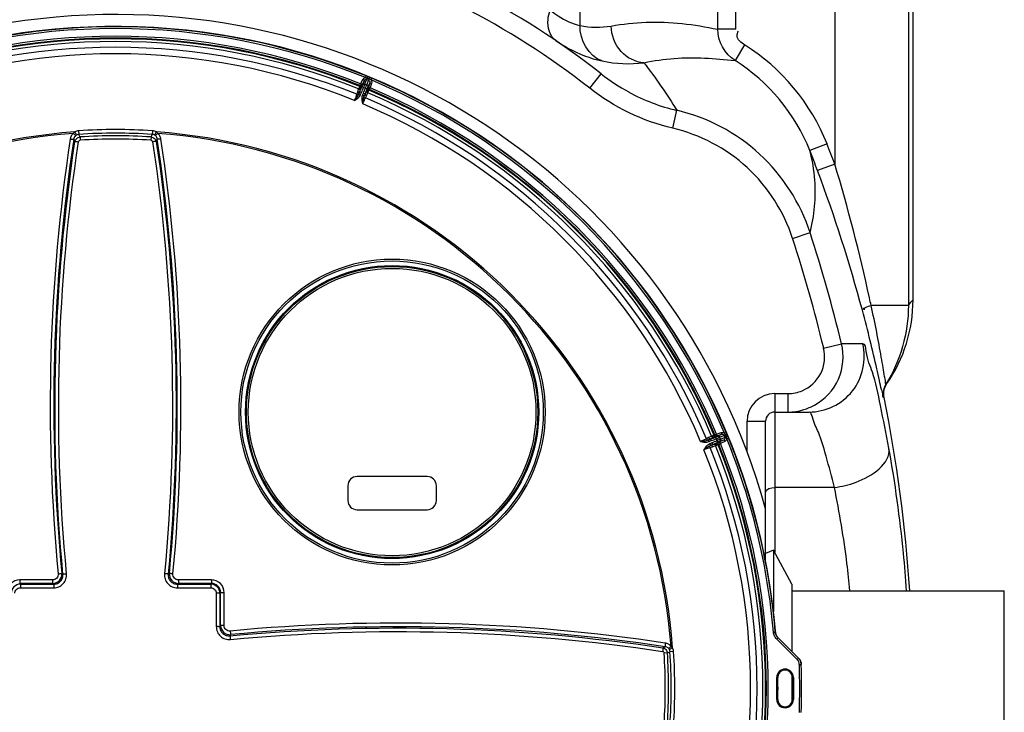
# Model space of a CAD drawing. Header units: millimetres. Extents: x 0 to 297, y 0 to 210.
# Tile 31 of 46: x 260 to 273, y 101 to 110. Entities that reach past the tile are written whole.
import ezdxf

# ---------------------------------------------------------------- set-up
doc = ezdxf.new("R2010")
doc.units = ezdxf.units.MM
doc.header["$LTSCALE"] = 16.335
doc.layers.get('0').update_dxf_attribs({"linetype": 'CONTINUOUS'})
doc.layers.add('08_SURFACES', color=7, linetype='CONTINUOUS')
doc.layers.add('AXES_REF', color=7, linetype='CONTINUOUS')

msp = doc.modelspace()

# ---------------------------------------------------------------- linework, layer by layer
at = {"color": 9, "linetype": 'Continuous'}
for p, q in [((272.108, 114.086), (272.108, 106.45)), ((267.656, 110.247), (267.656, 112.449)), ((271.11, 111.95), (271.11, 108.369)), ((269.523, 110.198), (269.523, 111.238)), ((269.769, 110.198), (269.769, 111.238)), ((269.769, 110.198), (269.523, 110.198)), ((269.888, 109.985), (269.757, 109.773)), ((264.68, 109.456), (264.71, 109.515)), ((264.709, 109.446), (264.733, 109.504)), ((264.733, 109.504), (264.71, 109.515)), ((264.74, 109.457), (264.772, 109.535)), ((264.746, 109.541), (264.756, 109.565)), ((264.764, 109.515), (264.791, 109.504)), ((264.767, 109.446), (264.799, 109.524)), ((264.772, 109.535), (264.781, 109.554)), ((264.799, 109.524), (264.772, 109.535)), ((264.782, 109.416), (264.806, 109.473)), ((264.799, 109.524), (264.808, 109.543)), ((264.806, 109.473), (264.829, 109.466)), ((264.823, 109.51), (264.832, 109.533)), ((267.788, 109.397), (267.943, 109.593)), ((264.638, 109.346), (264.628, 109.316)), ((264.667, 109.353), (264.658, 109.325)), ((264.658, 109.325), (264.67, 109.352)), ((264.667, 109.353), (264.693, 109.342)), ((264.67, 109.433), (264.68, 109.456)), ((264.67, 109.433), (264.671, 109.423)), ((264.702, 109.445), (264.68, 109.456)), ((264.681, 109.315), (264.693, 109.342)), ((264.692, 109.413), (264.709, 109.446)), ((264.699, 109.418), (264.722, 109.407)), ((264.702, 109.445), (264.702, 109.434)), ((264.722, 109.407), (264.745, 109.397)), ((264.741, 109.453), (264.764, 109.444)), ((264.745, 109.397), (264.768, 109.389)), ((264.771, 109.38), (264.782, 109.416)), ((264.778, 109.403), (264.786, 109.41)), ((264.786, 109.41), (264.809, 109.403)), ((264.792, 109.372), (264.8, 109.38)), ((264.8, 109.38), (264.809, 109.403)), ((264.829, 109.466), (264.809, 109.403)), ((264.657, 109.321), (264.658, 109.325)), ((264.657, 109.321), (264.68, 109.311)), ((264.658, 109.325), (264.681, 109.315)), ((264.68, 109.311), (264.681, 109.315)), ((264.707, 109.3), (264.708, 109.304)), ((264.707, 109.3), (264.73, 109.291)), ((264.708, 109.304), (264.72, 109.331)), ((264.708, 109.304), (264.731, 109.294)), ((264.72, 109.331), (264.745, 109.32)), ((264.73, 109.291), (264.731, 109.294)), ((264.731, 109.294), (264.743, 109.321)), ((264.731, 109.294), (264.745, 109.32)), ((264.747, 109.267), (264.761, 109.295)), ((268.913, 108.855), (268.969, 109.098)), ((260.806, 108.806), (260.83, 108.763)), ((260.857, 108.821), (260.861, 108.772)), ((261.859, 108.821), (261.856, 108.772)), ((261.911, 108.806), (261.887, 108.763)), ((260.808, 108.673), (260.792, 108.707)), ((260.877, 108.736), (260.861, 108.772)), ((260.877, 108.736), (260.88, 108.693)), ((261.84, 108.736), (261.837, 108.693)), ((261.84, 108.736), (261.856, 108.772)), ((261.909, 108.673), (261.924, 108.707)), ((271.005, 108.644), (270.772, 108.553)), ((271.11, 108.369), (270.876, 108.281)), ((270.538, 107.361), (270.775, 107.439)), ((272.108, 106.45), (271.602, 106.45)), ((270.959, 105.871), (271.202, 105.93)), ((271.49, 105.93), (271.202, 105.93)), ((271.817, 105.391), (271.804, 105.383)), ((270.296, 105.254), (270.472, 105.254)), ((270.296, 105.254), (270.296, 103.101)), ((270.472, 105.254), (270.472, 105.004)), ((271.778, 105.2), (271.77, 105.201)), ((269.921, 104.879), (270.171, 104.879)), ((269.921, 104.462), (269.921, 104.879)), ((269.484, 104.696), (269.476, 104.688)), ((269.484, 104.696), (269.507, 104.705)), ((269.484, 104.666), (269.52, 104.678)), ((269.493, 104.664), (269.502, 104.641)), ((269.507, 104.705), (269.57, 104.725)), ((269.514, 104.682), (269.507, 104.705)), ((269.514, 104.682), (269.507, 104.674)), ((269.52, 104.678), (269.578, 104.702)), ((269.55, 104.663), (269.628, 104.695)), ((269.561, 104.636), (269.639, 104.668)), ((269.578, 104.702), (269.57, 104.725)), ((269.608, 104.687), (269.619, 104.66)), ((269.614, 104.719), (269.637, 104.728)), ((269.628, 104.695), (269.647, 104.704)), ((269.639, 104.668), (269.628, 104.695)), ((269.639, 104.668), (269.658, 104.676)), ((269.399, 104.657), (269.371, 104.642)), ((269.395, 104.626), (269.398, 104.627)), ((269.395, 104.626), (269.404, 104.603)), ((269.424, 104.641), (269.398, 104.627)), ((269.398, 104.627), (269.425, 104.639)), ((269.398, 104.627), (269.408, 104.604)), ((269.404, 104.603), (269.408, 104.604)), ((269.408, 104.604), (269.435, 104.616)), ((269.415, 104.576), (269.419, 104.577)), ((269.415, 104.576), (269.426, 104.553)), ((269.419, 104.577), (269.446, 104.589)), ((269.419, 104.577), (269.429, 104.554)), ((269.42, 104.524), (269.45, 104.534)), ((269.435, 104.616), (269.424, 104.641)), ((269.426, 104.553), (269.429, 104.554)), ((269.429, 104.554), (269.456, 104.566)), ((269.429, 104.554), (269.457, 104.563)), ((269.457, 104.563), (269.446, 104.589)), ((269.502, 104.641), (269.511, 104.618)), ((269.511, 104.618), (269.522, 104.595)), ((269.517, 104.588), (269.55, 104.605)), ((269.527, 104.567), (269.537, 104.566)), ((269.537, 104.566), (269.56, 104.576)), ((269.538, 104.598), (269.549, 104.598)), ((269.548, 104.66), (269.557, 104.637)), ((269.549, 104.598), (269.56, 104.576)), ((269.55, 104.605), (269.608, 104.629)), ((269.619, 104.606), (269.56, 104.576)), ((269.608, 104.629), (269.619, 104.606)), ((269.645, 104.642), (269.669, 104.652)), ((271.105, 103.982), (270.296, 103.982)), ((260.645, 102.805), (260.629, 102.815)), ((262.088, 102.815), (262.072, 102.805)), ((260.059, 102.679), (260.069, 102.669)), ((260.505, 102.679), (260.059, 102.679)), ((260.505, 102.727), (260.06, 102.728)), ((260.069, 102.669), (260.521, 102.669)), ((260.521, 102.669), (260.505, 102.679)), ((262.212, 102.679), (262.196, 102.669)), ((262.196, 102.669), (262.648, 102.669)), ((262.657, 102.728), (262.211, 102.727)), ((262.658, 102.679), (262.212, 102.679)), ((262.658, 102.679), (262.648, 102.669)), ((260.068, 102.62), (260.52, 102.62)), ((262.197, 102.62), (262.649, 102.62)), ((262.724, 102.545), (262.724, 102.093)), ((262.783, 102.554), (262.773, 102.544)), ((262.773, 102.544), (262.773, 102.092)), ((262.783, 102.108), (262.783, 102.554)), ((262.831, 102.107), (262.832, 102.553)), ((262.773, 102.092), (262.783, 102.108)), ((270.279, 102.017), (270.304, 102.019)), ((270.304, 102.02), (270.304, 102.019)), ((262.909, 101.968), (262.919, 101.984)), ((270.322, 101.924), (270.34, 101.942)), ((270.6, 101.646), (270.322, 101.924)), ((270.341, 101.942), (270.34, 101.942)), ((270.618, 101.664), (270.34, 101.942)), ((268.777, 101.805), (268.811, 101.82)), ((268.84, 101.736), (268.797, 101.733)), ((268.84, 101.736), (268.876, 101.752)), ((268.91, 101.807), (268.867, 101.783)), ((268.925, 101.755), (268.876, 101.752)), ((270.6, 101.646), (270.618, 101.664)), ((270.618, 101.664), (270.619, 101.664)), ((270.629, 101.579), (270.654, 101.58)), ((270.654, 101.58), (270.655, 101.58)), ((270.323, 101.404), (270.336, 101.404)), ((270.323, 101.104), (270.323, 101.404)), ((270.549, 101.404), (270.536, 101.404)), ((270.549, 101.404), (270.549, 101.104)), ((270.323, 101.104), (270.336, 101.104)), ((270.549, 101.104), (270.536, 101.104))]:
    msp.add_line(p, q, dxfattribs=at)
at = {"color": 7, "linetype": 'Continuous'}
for p, q in [((264.702, 109.445), (264.733, 109.504)), ((264.806, 109.473), (264.786, 109.41)), ((270.296, 105.004), (270.761, 105.004)), ((270.171, 102.99), (270.171, 104.879)), ((269.514, 104.682), (269.578, 104.702)), ((269.608, 104.629), (269.549, 104.598)), ((265.583, 104.129), (264.633, 104.129)), ((264.508, 104.004), (264.508, 103.804)), ((265.708, 103.804), (265.708, 104.004)), ((264.633, 103.679), (265.583, 103.679)), ((270.279, 103.132), (270.171, 103.086)), ((270.533, 102.579), (273.408, 102.579)), ((270.533, 101.749), (270.533, 102.579)), ((273.408, 99.929), (273.408, 102.579)), ((270.527, 102.504), (270.533, 102.504)), ((270.619, 101.664), (270.341, 101.942)), ((270.335, 101.104), (270.335, 101.404)), ((270.336, 101.104), (270.336, 101.404)), ((270.533, 101.082), (270.533, 101.426)), ((270.536, 101.104), (270.536, 101.404)), ((270.536, 101.404), (270.536, 101.104))]:
    msp.add_line(p, q, dxfattribs=at)
msp.add_lwpolyline([(271.778, 105.2), (271.774, 105.223), (271.773, 105.256), (271.776, 105.29), (271.784, 105.322), (271.796, 105.354), (271.812, 105.383), (271.817, 105.391)], dxfattribs=at)
for radius in [2.075, 1.975]:
    msp.add_circle((265.108, 105.004), radius, dxfattribs=at)
at = {"color": 9, "linetype": 'Continuous'}
for radius in [2.05, 1.988, 1.95]:
    msp.add_circle((265.108, 105.004), radius, dxfattribs=at)
at = {"color": 7, "linetype": 'Continuous'}
for centre, radius, start, end in [((261.358, 101.254), 10.625, 51.7052, 63.1647), ((261.358, 101.254), 9.144, 15.4694, 344.5306), ((261.358, 101.254), 8.982, 4.7194, 355.2806), ((269.577, 111.664), 2.638, 231.7129, 241.4295), ((251.812, 101.125), 20.363, 14.9722, 20.5754), ((270.171, 106.527), 2, 325.4, 0), ((270.296, 104.879), 0.125, 90, 180), ((270.472, 105.76), 0.756, 270.0586, 286.9051), ((264.633, 104.004), 0.125, 90, 180), ((265.583, 104.004), 0.125, 0, 90), ((264.633, 103.804), 0.125, 180, 270), ((265.583, 103.804), 0.125, 270, 360), ((270.429, 102.03), 0.125, 184.9079, 197.231), ((270.436, 101.404), 0.101, 0, 180), ((270.436, 101.404), 0.1, 0, 180), ((261.358, 101.254), 9.302, 357.9937, 2.0063), ((261.358, 101.254), 8.979, 359.0428, 0.9572), ((261.358, 101.254), 8.982, 358.8983, 1.1017), ((270.436, 101.104), 0.101, 180, 360), ((270.436, 101.104), 0.1, 180, 360)]:
    msp.add_arc(centre, radius, start, end, dxfattribs=at)
at = {"color": 9, "linetype": 'Continuous'}
for centre, radius, start, end in [((261.358, 101.254), 10.375, 51.7052, 63.1647), ((261.358, 101.254), 8.978, 67.7649, 112.2351), ((261.358, 101.254), 8.953, 67.7649, 112.2351), ((261.358, 101.254), 8.849, 67.9543, 112.0457), ((261.358, 101.254), 8.824, 67.9543, 112.0457), ((261.358, 101.254), 8.814, 67.9273, 112.0727), ((261.358, 101.254), 8.777, 67.9477, 112.0523), ((261.358, 101.254), 8.699, 67.9221, 112.0779), ((261.358, 101.254), 8.611, 67.9019, 112.0981), ((261.361, 101.271), 8.962, 67.5709, 67.7427), ((261.358, 101.254), 8.978, 67.4066, 67.5934), ((261.356, 101.241), 8.991, 67.2576, 67.4288), ((261.358, 101.254), 8.953, 22.7649, 67.2351), ((261.358, 101.254), 8.978, 22.7649, 67.2351), ((261.358, 101.254), 8.777, 22.9477, 67.0523), ((261.358, 101.254), 8.814, 22.9273, 67.0727), ((261.358, 101.254), 8.824, 22.9543, 67.0457), ((261.358, 101.254), 8.849, 22.9543, 67.0457), ((269.572, 111.657), 2.63, 241.4592, 256.7394), ((261.358, 101.254), 8.699, 22.9221, 67.0779), ((261.358, 101.254), 8.611, 22.9019, 67.0981), ((261.358, 101.254), 7.572, 94.1836, 175.8164), ((261.358, 101.254), 7.583, 86.2119, 93.7881), ((261.358, 101.254), 7.572, 4.1836, 85.8164), ((261.358, 101.254), 7.553, 94.3334, 175.6666), ((260.863, 108.702), 0.0695, 118.5978, 129.8877), ((261.358, 101.254), 7.534, 86.2119, 93.7881), ((261.358, 101.254), 7.498, 86.3199, 93.6801), ((261.358, 101.254), 7.454, 86.3199, 93.6801), ((261.854, 108.702), 0.0695, 50.1122, 61.4022), ((261.358, 101.254), 7.553, 4.3334, 85.6666), ((247.687, 101.34), 24.455, 12.3065, 16.7042), ((251.776, 101.251), 19.732, 13.5415, 18.0396), ((251.775, 101.251), 19.982, 13.541, 18.039), ((247.463, 101.289), 24.685, 12.0692, 12.3125), ((270.296, 104.879), 0.375, 90, 180), ((270.472, 105.758), 0.504, 270.0363, 281.6677), ((270.473, 105.753), 0.499, 281.6397, 293.0291), ((270.472, 105.756), 0.751, 286.9677, 298.7039), ((261.372, 101.264), 8.962, 22.5709, 22.7427), ((261.358, 101.254), 8.978, 22.4066, 22.5934), ((261.347, 101.246), 8.991, 22.2576, 22.4288), ((261.358, 101.254), 8.777, 337.9477, 22.0523), ((261.358, 101.254), 8.814, 337.9273, 22.0727), ((261.358, 101.254), 8.824, 337.9543, 22.0457), ((261.358, 101.254), 8.849, 337.9543, 22.0457), ((261.358, 101.254), 8.953, 4.888, 22.2351), ((261.358, 101.254), 8.978, 4.888, 22.2351), ((261.358, 101.254), 8.611, 337.9019, 22.0981), ((261.358, 101.254), 8.699, 337.9221, 22.0779), ((260.505, 102.804), 0.125, 270.0037, 5.347), ((262.212, 102.804), 0.125, 174.653, 269.9963), ((260.06, 102.553), 0.174, 89.9158, 180.0842), ((260.069, 102.544), 0.125, 89.9902, 180.0098), ((262.648, 102.544), 0.125, 359.9913, 90.0087), ((262.657, 102.553), 0.174, 359.9158, 90.0842), ((262.658, 102.554), 0.125, 359.8492, 90.1508), ((262.908, 102.108), 0.125, 180.0037, 275.347), ((261.358, 101.254), 7.454, 356.3199, 3.6801), ((261.358, 101.254), 7.498, 356.3199, 3.6801), ((268.806, 101.75), 0.0695, 28.5978, 39.8877), ((261.358, 101.254), 7.534, 356.2119, 3.7881), ((261.358, 101.254), 7.583, 356.2119, 3.7881), ((270.436, 101.404), 0.113, 0, 180), ((261.358, 101.254), 9.277, 357.9959, 2.0041), ((261.358, 101.254), 9.302, 357.9959, 2.0041), ((270.436, 101.104), 0.113, 180, 360)]:
    msp.add_arc(centre, radius, start, end, dxfattribs=at)
for points, knots in [([(267.327, 110.044), (267.243, 110.101), (267.202, 110.278), (267.236, 110.416), (267.25, 110.458)], [0, 0, 0, 0, 0.697273, 1, 1, 1, 1]), ([(267.25, 110.458), (267.285, 110.43), (267.409, 110.339), (267.551, 110.272), (267.656, 110.247)], [0, 0, 0, 0, 0.294076, 1, 1, 1, 1]), ([(268.077, 110.242), (268.233, 110.27), (268.716, 110.324), (269.204, 110.266), (269.523, 110.198)], [0, 0, 0, 0, 0.328093, 1, 1, 1, 1]), ([(268.522, 109.744), (268.407, 109.75), (268.17, 109.874), (268.081, 110.119), (268.077, 110.242)], [0, 0, 0, 0, 0.483307, 1, 1, 1, 1]), ([(269.888, 109.985), (269.842, 110.014), (269.761, 110.076), (269.794, 110.154), (269.806, 110.17)], [0, 0, 0, 0, 0.724271, 1, 1, 1, 1]), ([(267.327, 110.044), (267.381, 110.008), (267.576, 109.888), (267.794, 109.803), (267.955, 109.768)], [0, 0, 0, 0, 0.281557, 1, 1, 1, 1]), ([(268.522, 109.744), (268.658, 109.772), (269.068, 109.834), (269.484, 109.804), (269.757, 109.773)], [0, 0, 0, 0, 0.334852, 1, 1, 1, 1]), ([(264.71, 109.515), (264.714, 109.522), (264.724, 109.534), (264.739, 109.54), (264.746, 109.541)], [0, 0, 0, 0, 0.500007, 1, 1, 1, 1]), ([(264.733, 109.504), (264.735, 109.509), (264.745, 109.518), (264.759, 109.518), (264.764, 109.515)], [0, 0, 0, 0, 0.499888, 1, 1, 1, 1]), ([(264.791, 109.504), (264.797, 109.502), (264.807, 109.493), (264.807, 109.479), (264.806, 109.473)], [0, 0, 0, 0, 0.500105, 1, 1, 1, 1]), ([(264.823, 109.51), (264.827, 109.504), (264.833, 109.489), (264.832, 109.473), (264.829, 109.466)], [0, 0, 0, 0, 0.499988, 1, 1, 1, 1]), ([(264.638, 109.346), (264.643, 109.344), (264.654, 109.342), (264.665, 109.348), (264.667, 109.353)], [0, 0, 0, 0, 0.555166, 1, 1, 1, 1]), ([(264.661, 109.405), (264.661, 109.404), (264.658, 109.399), (264.656, 109.394), (264.654, 109.39)], [0, 0, 0, 0, 0.224602, 1, 1, 1, 1]), ([(264.654, 109.39), (264.659, 109.387), (264.67, 109.385), (264.681, 109.391), (264.683, 109.395)], [0, 0, 0, 0, 0.557048, 1, 1, 1, 1]), ([(264.671, 109.423), (264.671, 109.422), (264.669, 109.421), (264.668, 109.417), (264.665, 109.412), (264.663, 109.408), (264.661, 109.405)], [0, 0, 0, 0, 0.069709, 0.262611, 0.574834, 1, 1, 1, 1]), ([(264.661, 109.405), (264.667, 109.403), (264.679, 109.401), (264.689, 109.408), (264.692, 109.413)], [0, 0, 0, 0, 0.52943, 1, 1, 1, 1]), ([(264.67, 109.433), (264.676, 109.431), (264.689, 109.431), (264.699, 109.44), (264.702, 109.445)], [0, 0, 0, 0, 0.500005, 1, 1, 1, 1]), ([(264.671, 109.423), (264.676, 109.42), (264.69, 109.42), (264.699, 109.429), (264.702, 109.434)], [0, 0, 0, 0, 0.500005, 1, 1, 1, 1]), ([(264.692, 109.413), (264.691, 109.412), (264.688, 109.406), (264.685, 109.399), (264.683, 109.395)], [0, 0, 0, 0, 0.225602, 1, 1, 1, 1]), ([(264.702, 109.434), (264.702, 109.434), (264.701, 109.432), (264.699, 109.428), (264.696, 109.421), (264.693, 109.416), (264.692, 109.413)], [0, 0, 0, 0, 0.069765, 0.262664, 0.574845, 1, 1, 1, 1]), ([(264.699, 109.418), (264.701, 109.421), (264.703, 109.426), (264.706, 109.433), (264.708, 109.438), (264.709, 109.441), (264.709, 109.441)], [0, 0, 0, 0, 0.369272, 0.68587, 0.906071, 1, 1, 1, 1]), ([(264.709, 109.441), (264.709, 109.442), (264.708, 109.443), (264.708, 109.445), (264.709, 109.446)], [0, 0, 0, 0, 0.292644, 1, 1, 1, 1]), ([(264.709, 109.446), (264.711, 109.451), (264.721, 109.46), (264.735, 109.46), (264.74, 109.457)], [0, 0, 0, 0, 0.499769, 1, 1, 1, 1]), ([(264.709, 109.441), (264.712, 109.447), (264.722, 109.456), (264.735, 109.456), (264.741, 109.453)], [0, 0, 0, 0, 0.500017, 1, 1, 1, 1]), ([(264.722, 109.407), (264.724, 109.413), (264.729, 109.423), (264.734, 109.436), (264.738, 109.444), (264.739, 109.448), (264.74, 109.451), (264.741, 109.453), (264.741, 109.453)], [0, 0, 0, 0, 0.370922, 0.689033, 0.813646, 0.909045, 0.971848, 1, 1, 1, 1]), ([(264.745, 109.397), (264.747, 109.403), (264.751, 109.414), (264.756, 109.427), (264.76, 109.435), (264.762, 109.439), (264.763, 109.442), (264.764, 109.443), (264.764, 109.444)], [0, 0, 0, 0, 0.370922, 0.689032, 0.813645, 0.909044, 0.971848, 1, 1, 1, 1]), ([(264.781, 109.337), (264.775, 109.339), (264.766, 109.345), (264.763, 109.357), (264.764, 109.361)], [0, 0, 0, 0, 0.557048, 1, 1, 1, 1]), ([(264.764, 109.444), (264.77, 109.441), (264.78, 109.432), (264.78, 109.418), (264.778, 109.413)], [0, 0, 0, 0, 0.499983, 1, 1, 1, 1]), ([(264.764, 109.361), (264.764, 109.363), (264.767, 109.369), (264.769, 109.376), (264.771, 109.38)], [0, 0, 0, 0, 0.273549, 1, 1, 1, 1]), ([(264.767, 109.446), (264.773, 109.444), (264.783, 109.435), (264.783, 109.421), (264.782, 109.416)], [0, 0, 0, 0, 0.500231, 1, 1, 1, 1]), ([(264.768, 109.389), (264.77, 109.392), (264.772, 109.397), (264.774, 109.405), (264.777, 109.409), (264.778, 109.412), (264.778, 109.413)], [0, 0, 0, 0, 0.369271, 0.68587, 0.90607, 1, 1, 1, 1]), ([(264.786, 109.353), (264.781, 109.356), (264.771, 109.363), (264.769, 109.375), (264.771, 109.38)], [0, 0, 0, 0, 0.52943, 1, 1, 1, 1]), ([(264.771, 109.38), (264.772, 109.384), (264.773, 109.389), (264.776, 109.396), (264.777, 109.4), (264.778, 109.403), (264.778, 109.403)], [0, 0, 0, 0, 0.42515, 0.737331, 0.930233, 1, 1, 1, 1]), ([(264.792, 109.372), (264.787, 109.375), (264.777, 109.384), (264.776, 109.397), (264.778, 109.403)], [0, 0, 0, 0, 0.500005, 1, 1, 1, 1]), ([(264.778, 109.413), (264.779, 109.413), (264.78, 109.414), (264.781, 109.415), (264.782, 109.416)], [0, 0, 0, 0, 0.292644, 1, 1, 1, 1]), ([(264.781, 109.337), (264.781, 109.339), (264.783, 109.344), (264.785, 109.349), (264.786, 109.353)], [0, 0, 0, 0, 0.274719, 1, 1, 1, 1]), ([(264.786, 109.41), (264.784, 109.405), (264.785, 109.391), (264.794, 109.382), (264.8, 109.38)], [0, 0, 0, 0, 0.499995, 1, 1, 1, 1]), ([(264.786, 109.353), (264.787, 109.356), (264.788, 109.361), (264.79, 109.367), (264.792, 109.37), (264.792, 109.372), (264.792, 109.372)], [0, 0, 0, 0, 0.425162, 0.737384, 0.93029, 1, 1, 1, 1]), ([(264.598, 109.233), (264.609, 109.247), (264.631, 109.275), (264.651, 109.305), (264.657, 109.321)], [0, 0, 0, 0, 0.508765, 1, 1, 1, 1]), ([(264.628, 109.316), (264.626, 109.31), (264.617, 109.282), (264.607, 109.254), (264.598, 109.233)], [0, 0, 0, 0, 0.214918, 1, 1, 1, 1]), ([(264.598, 109.233), (264.622, 109.248), (264.655, 109.27), (264.676, 109.302), (264.68, 109.311)], [0, 0, 0, 0, 0.749566, 1, 1, 1, 1]), ([(264.628, 109.316), (264.634, 109.314), (264.644, 109.312), (264.655, 109.318), (264.657, 109.321)], [0, 0, 0, 0, 0.551726, 1, 1, 1, 1]), ([(264.709, 109.187), (264.703, 109.215), (264.696, 109.253), (264.704, 109.291), (264.707, 109.3)], [0, 0, 0, 0, 0.749561, 1, 1, 1, 1]), ([(264.709, 109.187), (264.712, 109.205), (264.716, 109.24), (264.723, 109.275), (264.73, 109.291)], [0, 0, 0, 0, 0.508764, 1, 1, 1, 1]), ([(264.709, 109.187), (264.713, 109.194), (264.724, 109.221), (264.736, 109.248), (264.747, 109.267)], [0, 0, 0, 0, 0.275571, 1, 1, 1, 1]), ([(264.747, 109.267), (264.741, 109.269), (264.733, 109.276), (264.729, 109.287), (264.73, 109.291)], [0, 0, 0, 0, 0.551726, 1, 1, 1, 1]), ([(264.761, 109.295), (264.756, 109.297), (264.747, 109.304), (264.744, 109.316), (264.745, 109.32)], [0, 0, 0, 0, 0.555166, 1, 1, 1, 1]), ([(270.775, 107.439), (270.644, 107.84), (270.167, 108.589), (269.381, 109.002), (268.969, 109.098)], [0, 0, 0, 0, 0.499932, 1, 1, 1, 1]), ([(270.538, 107.361), (270.42, 107.723), (269.991, 108.397), (269.283, 108.769), (268.913, 108.855)], [0, 0, 0, 0, 0.49994, 1, 1, 1, 1]), ([(260.744, 108.708), (260.597, 107.736), (260.421, 105.768), (260.487, 103.792), (260.58, 102.809)], [0, 0, 0, 0, 0.498723, 1, 1, 1, 1]), ([(260.792, 108.707), (260.646, 107.737), (260.47, 105.77), (260.536, 103.798), (260.629, 102.815)], [0, 0, 0, 0, 0.498718, 1, 1, 1, 1]), ([(260.645, 102.805), (260.552, 103.783), (260.487, 105.747), (260.662, 107.706), (260.808, 108.673)], [0, 0, 0, 0, 0.500807, 1, 1, 1, 1]), ([(260.694, 102.811), (260.602, 103.787), (260.536, 105.75), (260.711, 107.705), (260.857, 108.671)], [0, 0, 0, 0, 0.50081, 1, 1, 1, 1]), ([(260.788, 108.786), (260.776, 108.776), (260.756, 108.752), (260.746, 108.723), (260.744, 108.708)], [0, 0, 0, 0, 0.500827, 1, 1, 1, 1]), ([(260.744, 108.708), (260.749, 108.707), (260.76, 108.706), (260.776, 108.705), (260.785, 108.705), (260.791, 108.706), (260.792, 108.707)], [0, 0, 0, 0, 0.365609, 0.678067, 0.896941, 1, 1, 1, 1]), ([(260.788, 108.786), (260.791, 108.782), (260.798, 108.774), (260.807, 108.765), (260.813, 108.759), (260.817, 108.755), (260.818, 108.755)], [0, 0, 0, 0, 0.367453, 0.677633, 0.895931, 1, 1, 1, 1]), ([(260.818, 108.755), (260.815, 108.752), (260.802, 108.739), (260.794, 108.721), (260.792, 108.707)], [0, 0, 0, 0, 0.254908, 1, 1, 1, 1]), ([(260.808, 108.673), (260.811, 108.69), (260.827, 108.721), (260.861, 108.735), (260.877, 108.736)], [0, 0, 0, 0, 0.500062, 1, 1, 1, 1]), ([(260.808, 108.673), (260.808, 108.674), (260.81, 108.674), (260.815, 108.675), (260.825, 108.675), (260.84, 108.674), (260.851, 108.672), (260.857, 108.671)], [0, 0, 0, 0, 0.034969, 0.09993, 0.318748, 0.632732, 1, 1, 1, 1]), ([(260.857, 108.671), (260.858, 108.677), (260.863, 108.688), (260.874, 108.692), (260.88, 108.693)], [0, 0, 0, 0, 0.499226, 1, 1, 1, 1]), ([(261.837, 108.693), (261.842, 108.692), (261.853, 108.688), (261.859, 108.677), (261.86, 108.671)], [0, 0, 0, 0, 0.500767, 1, 1, 1, 1]), ([(261.84, 108.736), (261.856, 108.735), (261.889, 108.721), (261.906, 108.69), (261.909, 108.673)], [0, 0, 0, 0, 0.499932, 1, 1, 1, 1]), ([(261.909, 108.673), (261.908, 108.674), (261.907, 108.674), (261.902, 108.675), (261.892, 108.675), (261.877, 108.674), (261.866, 108.672), (261.86, 108.671)], [0, 0, 0, 0, 0.034969, 0.09993, 0.318748, 0.632732, 1, 1, 1, 1]), ([(261.86, 108.671), (262.006, 107.705), (262.181, 105.75), (262.115, 103.787), (262.023, 102.811)], [0, 0, 0, 0, 0.49919, 1, 1, 1, 1]), ([(261.929, 108.786), (261.926, 108.782), (261.919, 108.774), (261.91, 108.765), (261.903, 108.759), (261.9, 108.755), (261.898, 108.755)], [0, 0, 0, 0, 0.367453, 0.677633, 0.895931, 1, 1, 1, 1]), ([(261.924, 108.707), (261.923, 108.721), (261.915, 108.739), (261.902, 108.752), (261.898, 108.755)], [0, 0, 0, 0, 0.745086, 1, 1, 1, 1]), ([(261.909, 108.673), (262.055, 107.706), (262.23, 105.747), (262.164, 103.783), (262.072, 102.805)], [0, 0, 0, 0, 0.499193, 1, 1, 1, 1]), ([(261.973, 108.708), (261.967, 108.707), (261.956, 108.706), (261.941, 108.705), (261.932, 108.705), (261.925, 108.706), (261.924, 108.707)], [0, 0, 0, 0, 0.365609, 0.678067, 0.896941, 1, 1, 1, 1]), ([(262.088, 102.815), (262.181, 103.798), (262.246, 105.77), (262.071, 107.737), (261.924, 108.707)], [0, 0, 0, 0, 0.501282, 1, 1, 1, 1]), ([(261.973, 108.708), (261.971, 108.723), (261.961, 108.752), (261.941, 108.776), (261.929, 108.786)], [0, 0, 0, 0, 0.499167, 1, 1, 1, 1]), ([(262.137, 102.809), (262.23, 103.792), (262.296, 105.768), (262.12, 107.736), (261.973, 108.708)], [0, 0, 0, 0, 0.501277, 1, 1, 1, 1]), ([(271.602, 106.45), (271.572, 106.439), (271.548, 106.434), (271.485, 106.4), (271.512, 106.399), (271.519, 106.399)], [0, 0, 0, 0, 0.687513, 0.836072, 1, 1, 1, 1]), ([(271.804, 105.383), (271.794, 105.385), (271.804, 105.437), (271.777, 105.496), (271.766, 105.617), (271.728, 105.813), (271.679, 106.098), (271.63, 106.33), (271.602, 106.45)], [0, 0, 0, 0, 0.025782, 0.098055, 0.207365, 0.342963, 0.658909, 1, 1, 1, 1]), ([(272.108, 106.45), (272.123, 106.47), (272.143, 106.496), (272.166, 106.52), (272.171, 106.527)], [0, 0, 0, 0, 0.754331, 1, 1, 1, 1]), ([(271.77, 105.201), (271.761, 105.204), (271.768, 105.256), (271.736, 105.319), (271.716, 105.447), (271.663, 105.663), (271.589, 105.984), (271.521, 106.247), (271.484, 106.386)], [0, 0, 0, 0, 0.023794, 0.091156, 0.195439, 0.32815, 0.64706, 1, 1, 1, 1]), ([(270.668, 105.294), (270.774, 105.339), (270.959, 105.509), (270.986, 105.759), (270.959, 105.871)], [0, 0, 0, 0, 0.498825, 1, 1, 1, 1]), ([(270.761, 105.004), (270.979, 105.004), (271.44, 105.22), (271.541, 105.717), (271.49, 105.93)], [0, 0, 0, 0, 0.499903, 1, 1, 1, 1]), ([(270.833, 105.097), (270.974, 105.174), (271.211, 105.428), (271.24, 105.774), (271.202, 105.93)], [0, 0, 0, 0, 0.500147, 1, 1, 1, 1]), ([(271.844, 104.513), (271.81, 104.708), (271.737, 105.043), (271.647, 105.516), (271.54, 105.733), (271.526, 105.93), (271.49, 105.93)], [0, 0, 0, 0, 0.40559, 0.721807, 0.925616, 1, 1, 1, 1]), ([(271.105, 103.982), (271.071, 104.124), (271.002, 104.368), (270.908, 104.707), (270.818, 104.868), (270.789, 105.004), (270.761, 105.004)], [0, 0, 0, 0, 0.404591, 0.719216, 0.922813, 1, 1, 1, 1]), ([(269.457, 104.682), (269.456, 104.682), (269.451, 104.68), (269.445, 104.678), (269.441, 104.677)], [0, 0, 0, 0, 0.224602, 1, 1, 1, 1]), ([(269.441, 104.677), (269.443, 104.671), (269.449, 104.662), (269.461, 104.658), (269.465, 104.66)], [0, 0, 0, 0, 0.557048, 1, 1, 1, 1]), ([(269.476, 104.688), (269.476, 104.688), (269.474, 104.688), (269.471, 104.686), (269.465, 104.684), (269.46, 104.683), (269.457, 104.682)], [0, 0, 0, 0, 0.069709, 0.262611, 0.574834, 1, 1, 1, 1]), ([(269.457, 104.682), (269.46, 104.677), (269.467, 104.667), (269.479, 104.665), (269.484, 104.666)], [0, 0, 0, 0, 0.52943, 1, 1, 1, 1]), ([(269.484, 104.666), (269.483, 104.666), (269.476, 104.664), (269.47, 104.662), (269.465, 104.66)], [0, 0, 0, 0, 0.225602, 1, 1, 1, 1]), ([(269.476, 104.688), (269.479, 104.683), (269.488, 104.673), (269.501, 104.672), (269.507, 104.674)], [0, 0, 0, 0, 0.500005, 1, 1, 1, 1]), ([(269.484, 104.696), (269.486, 104.69), (269.495, 104.681), (269.509, 104.68), (269.514, 104.682)], [0, 0, 0, 0, 0.500005, 1, 1, 1, 1]), ([(269.507, 104.674), (269.507, 104.674), (269.504, 104.673), (269.5, 104.671), (269.493, 104.669), (269.488, 104.668), (269.484, 104.666)], [0, 0, 0, 0, 0.069765, 0.262664, 0.574845, 1, 1, 1, 1]), ([(269.493, 104.664), (269.496, 104.666), (269.502, 104.668), (269.509, 104.67), (269.513, 104.673), (269.516, 104.673), (269.517, 104.674)], [0, 0, 0, 0, 0.369272, 0.68587, 0.906071, 1, 1, 1, 1]), ([(269.517, 104.674), (269.517, 104.675), (269.518, 104.676), (269.519, 104.677), (269.52, 104.678)], [0, 0, 0, 0, 0.292644, 1, 1, 1, 1]), ([(269.517, 104.674), (269.522, 104.676), (269.536, 104.676), (269.545, 104.666), (269.548, 104.66)], [0, 0, 0, 0, 0.500017, 1, 1, 1, 1]), ([(269.52, 104.678), (269.525, 104.679), (269.539, 104.679), (269.548, 104.669), (269.55, 104.663)], [0, 0, 0, 0, 0.499769, 1, 1, 1, 1]), ([(269.57, 104.725), (269.577, 104.728), (269.593, 104.729), (269.608, 104.723), (269.614, 104.719)], [0, 0, 0, 0, 0.500007, 1, 1, 1, 1]), ([(269.578, 104.702), (269.583, 104.703), (269.597, 104.703), (269.606, 104.693), (269.608, 104.687)], [0, 0, 0, 0, 0.499888, 1, 1, 1, 1]), ([(269.371, 104.642), (269.365, 104.639), (269.339, 104.626), (269.312, 104.614), (269.291, 104.605)], [0, 0, 0, 0, 0.214918, 1, 1, 1, 1]), ([(269.291, 104.605), (269.309, 104.608), (269.344, 104.612), (269.379, 104.619), (269.395, 104.626)], [0, 0, 0, 0, 0.508765, 1, 1, 1, 1]), ([(269.291, 104.605), (269.319, 104.599), (269.357, 104.592), (269.395, 104.6), (269.404, 104.603)], [0, 0, 0, 0, 0.749566, 1, 1, 1, 1]), ([(269.337, 104.494), (269.352, 104.518), (269.374, 104.551), (269.406, 104.572), (269.415, 104.576)], [0, 0, 0, 0, 0.749561, 1, 1, 1, 1]), ([(269.337, 104.494), (269.351, 104.505), (269.379, 104.527), (269.409, 104.546), (269.426, 104.553)], [0, 0, 0, 0, 0.508764, 1, 1, 1, 1]), ([(269.371, 104.642), (269.373, 104.637), (269.38, 104.629), (269.391, 104.625), (269.395, 104.626)], [0, 0, 0, 0, 0.551726, 1, 1, 1, 1]), ([(269.399, 104.657), (269.401, 104.652), (269.408, 104.643), (269.42, 104.639), (269.424, 104.641)], [0, 0, 0, 0, 0.555166, 1, 1, 1, 1]), ([(269.42, 104.524), (269.418, 104.529), (269.416, 104.54), (269.422, 104.551), (269.426, 104.553)], [0, 0, 0, 0, 0.551726, 1, 1, 1, 1]), ([(269.45, 104.534), (269.448, 104.539), (269.446, 104.55), (269.452, 104.561), (269.457, 104.563)], [0, 0, 0, 0, 0.555166, 1, 1, 1, 1]), ([(269.494, 104.55), (269.491, 104.555), (269.489, 104.566), (269.495, 104.576), (269.499, 104.579)], [0, 0, 0, 0, 0.557048, 1, 1, 1, 1]), ([(269.494, 104.55), (269.495, 104.55), (269.5, 104.553), (269.505, 104.555), (269.509, 104.557)], [0, 0, 0, 0, 0.274719, 1, 1, 1, 1]), ([(269.499, 104.579), (269.5, 104.58), (269.507, 104.582), (269.513, 104.585), (269.517, 104.588)], [0, 0, 0, 0, 0.273549, 1, 1, 1, 1]), ([(269.502, 104.641), (269.507, 104.643), (269.518, 104.647), (269.531, 104.652), (269.539, 104.656), (269.543, 104.658), (269.546, 104.659), (269.547, 104.66), (269.548, 104.66)], [0, 0, 0, 0, 0.370922, 0.689033, 0.813646, 0.909045, 0.971848, 1, 1, 1, 1]), ([(269.509, 104.557), (269.507, 104.563), (269.505, 104.575), (269.512, 104.585), (269.517, 104.588)], [0, 0, 0, 0, 0.52943, 1, 1, 1, 1]), ([(269.509, 104.557), (269.512, 104.559), (269.516, 104.561), (269.521, 104.564), (269.525, 104.565), (269.526, 104.567), (269.527, 104.567)], [0, 0, 0, 0, 0.425162, 0.737384, 0.93029, 1, 1, 1, 1]), ([(269.511, 104.618), (269.517, 104.62), (269.527, 104.625), (269.54, 104.63), (269.548, 104.633), (269.552, 104.635), (269.555, 104.636), (269.557, 104.637), (269.557, 104.637)], [0, 0, 0, 0, 0.370922, 0.689032, 0.813645, 0.909044, 0.971848, 1, 1, 1, 1]), ([(269.517, 104.588), (269.52, 104.589), (269.525, 104.592), (269.532, 104.595), (269.536, 104.597), (269.538, 104.598), (269.538, 104.598)], [0, 0, 0, 0, 0.42515, 0.737331, 0.930233, 1, 1, 1, 1]), ([(269.522, 104.595), (269.525, 104.597), (269.53, 104.599), (269.537, 104.602), (269.542, 104.604), (269.545, 104.605), (269.545, 104.605)], [0, 0, 0, 0, 0.369271, 0.68587, 0.90607, 1, 1, 1, 1]), ([(269.527, 104.567), (269.525, 104.572), (269.524, 104.586), (269.533, 104.595), (269.538, 104.598)], [0, 0, 0, 0, 0.500005, 1, 1, 1, 1]), ([(269.549, 104.598), (269.544, 104.595), (269.535, 104.585), (269.535, 104.572), (269.537, 104.566)], [0, 0, 0, 0, 0.499995, 1, 1, 1, 1]), ([(269.557, 104.637), (269.56, 104.631), (269.56, 104.618), (269.551, 104.608), (269.545, 104.605)], [0, 0, 0, 0, 0.499983, 1, 1, 1, 1]), ([(269.545, 104.605), (269.546, 104.605), (269.547, 104.604), (269.549, 104.604), (269.55, 104.605)], [0, 0, 0, 0, 0.292644, 1, 1, 1, 1]), ([(269.561, 104.636), (269.564, 104.631), (269.564, 104.617), (269.555, 104.607), (269.55, 104.605)], [0, 0, 0, 0, 0.500231, 1, 1, 1, 1]), ([(269.619, 104.66), (269.622, 104.655), (269.622, 104.641), (269.613, 104.631), (269.608, 104.629)], [0, 0, 0, 0, 0.500105, 1, 1, 1, 1]), ([(269.645, 104.642), (269.644, 104.635), (269.638, 104.62), (269.626, 104.61), (269.619, 104.606)], [0, 0, 0, 0, 0.499988, 1, 1, 1, 1]), ([(269.337, 104.494), (269.344, 104.497), (269.372, 104.508), (269.399, 104.518), (269.42, 104.524)], [0, 0, 0, 0, 0.275571, 1, 1, 1, 1]), ([(271.105, 103.982), (271.205, 103.994), (271.493, 104.055), (271.872, 104.302), (271.844, 104.513)], [0, 0, 0, 0, 0.322605, 1, 1, 1, 1]), ([(272.084, 102.58), (272.072, 102.75), (272.017, 103.397), (271.929, 104.041), (271.844, 104.513)], [0, 0, 0, 0, 0.261999, 1, 1, 1, 1]), ([(271.316, 102.58), (271.304, 102.703), (271.252, 103.173), (271.175, 103.64), (271.105, 103.982)], [0, 0, 0, 0, 0.261912, 1, 1, 1, 1]), ([(260.58, 102.809), (260.582, 102.789), (260.568, 102.745), (260.526, 102.727), (260.505, 102.727)], [0, 0, 0, 0, 0.499927, 1, 1, 1, 1]), ([(260.52, 102.62), (260.544, 102.62), (260.593, 102.63), (260.653, 102.673), (260.691, 102.738), (260.696, 102.787), (260.694, 102.811)], [0, 0, 0, 0, 0.250024, 0.500041, 0.750032, 1, 1, 1, 1]), ([(260.521, 102.669), (260.538, 102.669), (260.573, 102.676), (260.616, 102.707), (260.643, 102.753), (260.647, 102.788), (260.645, 102.805)], [0, 0, 0, 0, 0.250002, 0.500088, 0.75012, 1, 1, 1, 1]), ([(260.58, 102.809), (260.586, 102.81), (260.597, 102.811), (260.611, 102.812), (260.619, 102.813), (260.624, 102.814), (260.627, 102.815), (260.629, 102.815), (260.629, 102.815)], [0, 0, 0, 0, 0.371449, 0.689155, 0.813505, 0.908736, 0.971547, 1, 1, 1, 1]), ([(260.645, 102.805), (260.645, 102.805), (260.647, 102.806), (260.65, 102.806), (260.655, 102.807), (260.663, 102.808), (260.677, 102.809), (260.688, 102.811), (260.694, 102.811)], [0, 0, 0, 0, 0.028231, 0.091021, 0.186318, 0.310777, 0.628672, 1, 1, 1, 1]), ([(262.023, 102.811), (262.02, 102.787), (262.026, 102.738), (262.063, 102.673), (262.124, 102.63), (262.173, 102.62), (262.197, 102.62)], [0, 0, 0, 0, 0.249966, 0.499957, 0.749974, 1, 1, 1, 1]), ([(262.072, 102.805), (262.071, 102.805), (262.07, 102.806), (262.067, 102.806), (262.062, 102.807), (262.053, 102.808), (262.04, 102.809), (262.029, 102.811), (262.023, 102.811)], [0, 0, 0, 0, 0.028231, 0.091021, 0.186318, 0.310777, 0.628672, 1, 1, 1, 1]), ([(262.072, 102.805), (262.07, 102.788), (262.074, 102.753), (262.101, 102.707), (262.144, 102.676), (262.179, 102.669), (262.196, 102.669)], [0, 0, 0, 0, 0.249878, 0.49991, 0.749996, 1, 1, 1, 1]), ([(262.137, 102.809), (262.131, 102.81), (262.119, 102.811), (262.106, 102.812), (262.097, 102.813), (262.093, 102.814), (262.09, 102.815), (262.088, 102.815), (262.088, 102.815)], [0, 0, 0, 0, 0.371449, 0.689155, 0.813505, 0.908736, 0.971547, 1, 1, 1, 1]), ([(262.211, 102.727), (262.191, 102.727), (262.149, 102.745), (262.135, 102.789), (262.137, 102.809)], [0, 0, 0, 0, 0.50007, 1, 1, 1, 1]), ([(260.06, 102.728), (260.06, 102.721), (260.06, 102.71), (260.06, 102.697), (260.059, 102.688), (260.059, 102.684), (260.059, 102.681), (260.059, 102.679), (260.059, 102.679)], [0, 0, 0, 0, 0.376536, 0.696088, 0.820025, 0.913946, 0.974576, 1, 1, 1, 1]), ([(260.069, 102.669), (260.068, 102.669), (260.069, 102.667), (260.068, 102.664), (260.068, 102.66), (260.068, 102.651), (260.068, 102.638), (260.068, 102.626), (260.068, 102.62)], [0, 0, 0, 0, 0.025271, 0.085943, 0.179997, 0.304101, 0.623859, 1, 1, 1, 1]), ([(260.505, 102.727), (260.505, 102.721), (260.505, 102.71), (260.505, 102.697), (260.505, 102.688), (260.505, 102.683), (260.505, 102.681), (260.505, 102.679), (260.505, 102.679)], [0, 0, 0, 0, 0.376727, 0.696416, 0.820382, 0.914291, 0.974844, 1, 1, 1, 1]), ([(260.521, 102.669), (260.52, 102.667), (260.521, 102.664), (260.52, 102.659), (260.52, 102.651), (260.52, 102.637), (260.52, 102.626), (260.52, 102.62)], [0, 0, 0, 0, 0.08569, 0.17974, 0.303867, 0.623724, 1, 1, 1, 1]), ([(262.196, 102.669), (262.197, 102.667), (262.196, 102.664), (262.196, 102.659), (262.196, 102.651), (262.197, 102.637), (262.197, 102.626), (262.197, 102.62)], [0, 0, 0, 0, 0.08569, 0.17974, 0.303867, 0.623724, 1, 1, 1, 1]), ([(262.211, 102.727), (262.211, 102.721), (262.211, 102.71), (262.211, 102.697), (262.212, 102.688), (262.212, 102.683), (262.212, 102.681), (262.212, 102.679), (262.212, 102.679)], [0, 0, 0, 0, 0.376727, 0.696416, 0.820382, 0.914291, 0.974844, 1, 1, 1, 1]), ([(262.648, 102.669), (262.648, 102.669), (262.648, 102.667), (262.649, 102.664), (262.649, 102.66), (262.649, 102.651), (262.649, 102.638), (262.649, 102.626), (262.649, 102.62)], [0, 0, 0, 0, 0.025271, 0.085943, 0.179997, 0.304101, 0.623859, 1, 1, 1, 1]), ([(262.657, 102.728), (262.657, 102.721), (262.657, 102.71), (262.657, 102.697), (262.657, 102.688), (262.658, 102.684), (262.658, 102.681), (262.658, 102.679), (262.658, 102.679)], [0, 0, 0, 0, 0.376536, 0.696088, 0.820025, 0.913946, 0.974576, 1, 1, 1, 1]), ([(259.993, 102.545), (259.993, 102.564), (260.009, 102.604), (260.048, 102.62), (260.068, 102.62)], [0, 0, 0, 0, 0.499998, 1, 1, 1, 1]), ([(262.649, 102.62), (262.668, 102.62), (262.708, 102.604), (262.724, 102.564), (262.724, 102.545)], [0, 0, 0, 0, 0.499998, 1, 1, 1, 1]), ([(262.773, 102.544), (262.773, 102.544), (262.771, 102.544), (262.768, 102.545), (262.764, 102.545), (262.755, 102.545), (262.742, 102.545), (262.73, 102.545), (262.724, 102.545)], [0, 0, 0, 0, 0.025271, 0.085943, 0.179997, 0.304101, 0.623859, 1, 1, 1, 1]), ([(262.832, 102.553), (262.825, 102.553), (262.814, 102.553), (262.801, 102.553), (262.792, 102.553), (262.788, 102.554), (262.785, 102.554), (262.783, 102.554), (262.783, 102.554)], [0, 0, 0, 0, 0.376536, 0.696088, 0.820025, 0.913946, 0.974576, 1, 1, 1, 1]), ([(268.812, 101.869), (267.84, 102.016), (265.872, 102.192), (263.896, 102.126), (262.913, 102.033)], [0, 0, 0, 0, 0.498723, 1, 1, 1, 1]), ([(262.724, 102.093), (262.724, 102.069), (262.734, 102.02), (262.777, 101.959), (262.842, 101.922), (262.891, 101.916), (262.915, 101.918)], [0, 0, 0, 0, 0.250024, 0.500041, 0.750032, 1, 1, 1, 1]), ([(262.773, 102.092), (262.771, 102.093), (262.768, 102.092), (262.763, 102.092), (262.755, 102.092), (262.741, 102.093), (262.73, 102.093), (262.724, 102.093)], [0, 0, 0, 0, 0.08569, 0.17974, 0.303867, 0.623724, 1, 1, 1, 1]), ([(262.773, 102.092), (262.773, 102.075), (262.78, 102.04), (262.811, 101.997), (262.857, 101.97), (262.892, 101.966), (262.909, 101.968)], [0, 0, 0, 0, 0.250002, 0.500088, 0.75012, 1, 1, 1, 1]), ([(262.831, 102.107), (262.825, 102.107), (262.814, 102.107), (262.801, 102.107), (262.792, 102.108), (262.787, 102.108), (262.785, 102.108), (262.783, 102.108), (262.783, 102.108)], [0, 0, 0, 0, 0.376727, 0.696416, 0.820382, 0.914291, 0.974844, 1, 1, 1, 1]), ([(262.913, 102.033), (262.893, 102.031), (262.849, 102.045), (262.831, 102.087), (262.831, 102.107)], [0, 0, 0, 0, 0.499927, 1, 1, 1, 1]), ([(262.909, 101.968), (263.887, 102.06), (265.852, 102.126), (267.81, 101.951), (268.777, 101.805)], [0, 0, 0, 0, 0.500807, 1, 1, 1, 1]), ([(262.913, 102.033), (262.914, 102.027), (262.915, 102.015), (262.916, 102.002), (262.917, 101.993), (262.918, 101.989), (262.919, 101.986), (262.919, 101.984), (262.919, 101.984)], [0, 0, 0, 0, 0.371449, 0.689155, 0.813505, 0.908736, 0.971547, 1, 1, 1, 1]), ([(262.915, 101.918), (263.891, 102.011), (265.854, 102.077), (267.809, 101.902), (268.775, 101.756)], [0, 0, 0, 0, 0.50081, 1, 1, 1, 1]), ([(268.811, 101.82), (267.841, 101.967), (265.875, 102.142), (263.902, 102.077), (262.919, 101.984)], [0, 0, 0, 0, 0.498718, 1, 1, 1, 1]), ([(270.322, 101.924), (270.31, 101.936), (270.289, 101.965), (270.28, 102), (270.279, 102.017)], [0, 0, 0, 0, 0.499995, 1, 1, 1, 1]), ([(270.34, 101.942), (270.329, 101.952), (270.312, 101.976), (270.305, 102.005), (270.304, 102.019)], [0, 0, 0, 0, 0.499995, 1, 1, 1, 1]), ([(262.909, 101.968), (262.909, 101.967), (262.91, 101.966), (262.91, 101.963), (262.911, 101.958), (262.912, 101.949), (262.913, 101.936), (262.915, 101.925), (262.915, 101.918)], [0, 0, 0, 0, 0.028231, 0.091021, 0.186318, 0.310777, 0.628672, 1, 1, 1, 1]), ([(268.812, 101.869), (268.811, 101.863), (268.81, 101.852), (268.809, 101.837), (268.809, 101.828), (268.81, 101.821), (268.811, 101.82)], [0, 0, 0, 0, 0.365609, 0.678067, 0.896941, 1, 1, 1, 1]), ([(268.89, 101.825), (268.88, 101.837), (268.856, 101.857), (268.827, 101.867), (268.812, 101.869)], [0, 0, 0, 0, 0.500827, 1, 1, 1, 1]), ([(268.777, 101.805), (268.778, 101.804), (268.778, 101.803), (268.779, 101.798), (268.779, 101.788), (268.778, 101.773), (268.776, 101.762), (268.775, 101.756)], [0, 0, 0, 0, 0.034969, 0.09993, 0.318748, 0.632732, 1, 1, 1, 1]), ([(268.775, 101.756), (268.781, 101.755), (268.792, 101.749), (268.796, 101.738), (268.797, 101.733)], [0, 0, 0, 0, 0.499226, 1, 1, 1, 1]), ([(268.777, 101.805), (268.794, 101.802), (268.825, 101.785), (268.839, 101.752), (268.84, 101.736)], [0, 0, 0, 0, 0.500062, 1, 1, 1, 1]), ([(268.859, 101.794), (268.856, 101.798), (268.843, 101.811), (268.825, 101.818), (268.811, 101.82)], [0, 0, 0, 0, 0.254908, 1, 1, 1, 1]), ([(268.89, 101.825), (268.886, 101.822), (268.879, 101.815), (268.869, 101.806), (268.863, 101.799), (268.859, 101.796), (268.859, 101.794)], [0, 0, 0, 0, 0.367453, 0.677633, 0.895931, 1, 1, 1, 1]), ([(270.629, 101.579), (270.629, 101.591), (270.623, 101.616), (270.609, 101.637), (270.6, 101.646)], [0, 0, 0, 0, 0.499996, 1, 1, 1, 1]), ([(270.654, 101.58), (270.654, 101.595), (270.647, 101.626), (270.629, 101.653), (270.618, 101.664)], [0, 0, 0, 0, 0.499996, 1, 1, 1, 1])]:
    msp.add_open_spline(points, degree=3, knots=knots, dxfattribs=at)
for points in [[(267.955, 109.768), (267.776, 109.825), (267.648, 110.059), (267.656, 110.247)], [(267.656, 110.247), (267.794, 110.219), (267.939, 110.218), (268.077, 110.242)], [(269.757, 109.773), (269.62, 109.859), (269.522, 110.037), (269.523, 110.198)], [(271.005, 108.644), (270.792, 109.186), (270.382, 109.679), (269.888, 109.985)], [(267.955, 109.768), (268.14, 109.728), (268.335, 109.719), (268.522, 109.744)], [(268.522, 109.744), (268.683, 109.537), (268.829, 109.319), (268.969, 109.098)], [(270.772, 108.553), (270.579, 109.046), (270.206, 109.494), (269.757, 109.773)], [(264.772, 109.535), (264.764, 109.538), (264.755, 109.54), (264.746, 109.541)], [(264.823, 109.51), (264.816, 109.515), (264.808, 109.52), (264.799, 109.524)], [(264.654, 109.39), (264.648, 109.375), (264.642, 109.361), (264.638, 109.346)], [(264.683, 109.395), (264.677, 109.381), (264.672, 109.367), (264.667, 109.353)], [(264.67, 109.352), (264.679, 109.374), (264.689, 109.396), (264.699, 109.418)], [(264.693, 109.342), (264.702, 109.364), (264.712, 109.386), (264.722, 109.407)], [(264.72, 109.331), (264.729, 109.353), (264.737, 109.375), (264.745, 109.397)], [(264.741, 109.453), (264.74, 109.455), (264.74, 109.456), (264.74, 109.457)], [(264.743, 109.321), (264.752, 109.344), (264.76, 109.366), (264.768, 109.389)], [(264.745, 109.32), (264.752, 109.334), (264.758, 109.347), (264.764, 109.361)], [(264.761, 109.295), (264.768, 109.309), (264.775, 109.323), (264.781, 109.337)], [(264.764, 109.444), (264.765, 109.444), (264.767, 109.445), (264.767, 109.446)], [(268.913, 108.855), (268.507, 108.949), (268.114, 109.139), (267.788, 109.397)], [(260.806, 108.806), (260.799, 108.8), (260.793, 108.793), (260.788, 108.786)], [(260.857, 108.821), (260.84, 108.82), (260.822, 108.815), (260.806, 108.806)], [(261.911, 108.806), (261.895, 108.815), (261.877, 108.82), (261.859, 108.821)], [(261.929, 108.786), (261.924, 108.793), (261.918, 108.8), (261.911, 108.806)], [(260.861, 108.772), (260.85, 108.771), (260.839, 108.768), (260.83, 108.763)], [(261.887, 108.763), (261.878, 108.768), (261.867, 108.771), (261.856, 108.772)], [(270.876, 108.281), (270.842, 108.372), (270.808, 108.463), (270.771, 108.553)], [(270.84, 108.151), (270.83, 108.286), (270.807, 108.422), (270.772, 108.553)], [(271.11, 108.369), (271.076, 108.461), (271.041, 108.553), (271.004, 108.644)], [(270.775, 107.439), (270.835, 107.67), (270.858, 107.913), (270.84, 108.151)], [(272.108, 106.45), (272.109, 106.08), (272, 105.697), (271.804, 105.383)], [(271.804, 105.383), (271.771, 105.331), (271.758, 105.262), (271.77, 105.201)], [(269.441, 104.677), (269.427, 104.671), (269.413, 104.664), (269.399, 104.657)], [(269.425, 104.639), (269.448, 104.648), (269.47, 104.656), (269.493, 104.664)], [(269.548, 104.66), (269.548, 104.661), (269.549, 104.663), (269.55, 104.663)], [(269.628, 104.695), (269.624, 104.704), (269.619, 104.711), (269.614, 104.719)], [(269.645, 104.642), (269.644, 104.651), (269.642, 104.66), (269.639, 104.668)], [(269.465, 104.66), (269.451, 104.654), (269.438, 104.648), (269.424, 104.641)], [(269.435, 104.616), (269.457, 104.625), (269.479, 104.633), (269.502, 104.641)], [(269.446, 104.589), (269.468, 104.598), (269.49, 104.608), (269.511, 104.618)], [(269.45, 104.534), (269.465, 104.538), (269.479, 104.543), (269.494, 104.55)], [(269.456, 104.566), (269.478, 104.575), (269.5, 104.585), (269.522, 104.595)], [(269.457, 104.563), (269.471, 104.568), (269.485, 104.573), (269.499, 104.579)], [(269.557, 104.637), (269.559, 104.636), (269.56, 104.636), (269.561, 104.636)], [(270.171, 103.913), (270.171, 103.961), (270.248, 103.982), (270.296, 103.982)], [(268.876, 101.752), (268.875, 101.763), (268.872, 101.774), (268.867, 101.783)], [(268.91, 101.807), (268.904, 101.814), (268.897, 101.82), (268.89, 101.825)], [(268.925, 101.755), (268.924, 101.773), (268.919, 101.791), (268.91, 101.807)]]:
    msp.add_open_spline(points, degree=3, dxfattribs=at)
at = {"color": 7, "linetype": 'Continuous'}
msp.add_open_spline([(270.31, 101.993), (270.316, 101.974), (270.326, 101.956), (270.341, 101.942)], degree=3, dxfattribs=at)
msp.add_open_spline([(270.619, 101.664), (270.63, 101.653), (270.648, 101.627), (270.655, 101.596), (270.655, 101.58)], degree=3, knots=[0, 0, 0, 0, 0.5, 1, 1, 1, 1], dxfattribs=at)
at = {"layer": '08_SURFACES', "color": 7, "linetype": 'Continuous'}
msp.add_line((272.171, 106.527), (272.171, 127.254), dxfattribs=at)
msp.add_arc((252.171, 101.254), 20, 3.7995, 11.3776, dxfattribs=at)
at = {"layer": 'AXES_REF', "color": 7, "linetype": 'Continuous'}
for p, q in [((270.527, 102.667), (270.279, 103.132)), ((270.279, 103.132), (270.279, 102.298)), ((270.527, 102.667), (270.527, 101.755)), ((270.527, 101.445), (270.527, 101.064))]:
    msp.add_line(p, q, dxfattribs=at)

doc.saveas('drawing.dxf')
